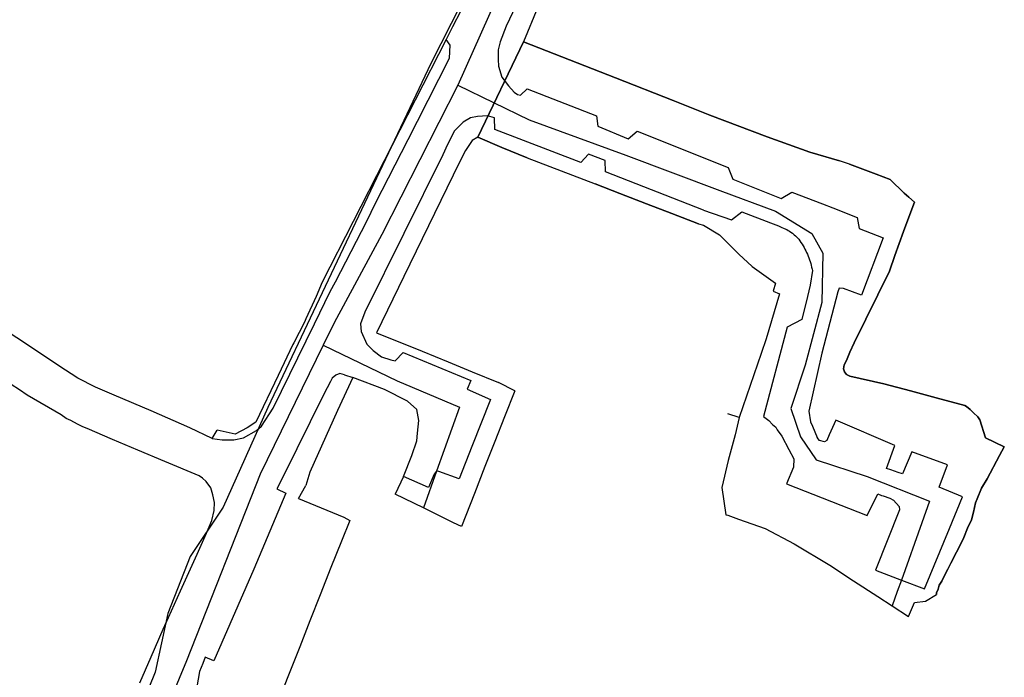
# Model space of a CAD drawing. Extents: x 166506 to 171543, y 332500 to 338212.
# Tile 86 of 139: x 169752 to 169947, y 335315 to 335445. Entities that reach past the tile are written whole.
import ezdxf

# ---------------------------------------------------------------- set-up
doc = ezdxf.new("R2010")
doc.units = 0
doc.header["$MEASUREMENT"] = 0
doc.layers.add('IRISH_OS_1000S_FEATURE', color=252, linetype='CONTINUOUS')
doc.layers.add('UNDERGROUND_ROUTE', color=1, linetype='CONTINUOUS')

msp = doc.modelspace()

# ---------------------------------------------------------------- linework, layer by layer
at = {"layer": 'IRISH_OS_1000S_FEATURE', "color": 9}
for points in [[(169862.419, 335488.854), (169852.846, 335462.917), (169839.03, 335431.969)], [(169850.555, 335447.669), (169848.602, 335443.653), (169847.452, 335440.556), (169847.027, 335438.997), (169847.021, 335437.076), (169847.136, 335435.755), (169847.79, 335433.613)], [(169854.896, 335447.455), (169852.053, 335440.58)], [(169839.648, 335446.703), (169838.027, 335443.53)], [(169838.027, 335443.53), (169836.737, 335441.004)], [(169790.385, 335362.03), (169792.385, 335361.783), (169794.706, 335361.776), (169796.588, 335362.19), (169799.173, 335363.662), (169800.176, 335364.52), (169802.488, 335368.073), (169810.664, 335384.773), (169813.805, 335391.186), (169814.831, 335393.083), (169821.011, 335405.107), (169822.783, 335408.663), (169829.225, 335421.267), (169831.077, 335424.902), (169837.378, 335437.347), (169837.526, 335439.947), (169836.737, 335441.004)], [(169836.737, 335441.004), (169812.21, 335392.991), (169810.995, 335390.194), (169808.986, 335385.779)], [(169843.051, 335421.704), (169852.053, 335440.58)], [(169852.053, 335440.58), (169870.297, 335433.442), (169881.687, 335428.964), (169888.98, 335426.04), (169900.35, 335421.763), (169908.763, 335418.715), (169914.64, 335417.016)], [(169847.79, 335433.613), (169849.125, 335431.868), (169850.241, 335430.584), (169850.86, 335430.122), (169851.48, 335430.02), (169852.784, 335431.275), (169866.512, 335425.911), (169866.765, 335423.85), (169872.78, 335421.39), (169874.565, 335422.885), (169892.608, 335415.685), (169893.502, 335413.422), (169903.086, 335409.538)], [(169839.03, 335431.969), (169823.982, 335402.434), (169814.545, 335384.961), (169812.394, 335380.552)], [(169839.03, 335431.969), (169853.165, 335425.153), (169872.348, 335418.165), (169890.939, 335411.127), (169901.984, 335407.073), (169909.154, 335402.606), (169911.321, 335398.753), (169911.15, 335388.978), (169907.83, 335376.584), (169905.022, 335368.03), (169906.899, 335362.406), (169910.012, 335357.851), (169920.125, 335354.538), (169932.444, 335349.685), (169930.939, 335345.352), (169926.893, 335334.038)], [(169887.7, 335407.278), (169868.318, 335414.822), (169868.265, 335417.063), (169864.947, 335418.313), (169863.422, 335416.718), (169846.377, 335423.194), (169846.344, 335425.534), (169844.965, 335425.919), (169842.984, 335425.765), (169841.562, 335425.53), (169840.119, 335424.674), (169838.373, 335422.959), (169837.024, 335420.262), (169836.077, 335418.224), (169820.634, 335387.063), (169819.787, 335384.785), (169819.902, 335383.264), (169821.054, 335380.7), (169822.311, 335379.495), (169823.927, 335378.249), (169825.766, 335377.603), (169826.626, 335377.441), (169828.252, 335379.096), (169841.638, 335373.532)], [(169843.051, 335421.704), (169841.928, 335421.047), (169840.562, 335419.051), (169839.293, 335416.594), (169828.379, 335394.101)], [(169847.766, 335419.688), (169843.051, 335421.704)], [(169852.821, 335417.631), (169847.766, 335419.688)], [(169852.821, 335417.631), (169866.269, 335412.467)], [(169916.658, 335416.35), (169914.64, 335417.016)], [(169916.658, 335416.35), (169921.874, 335414.373), (169924.672, 335413.303), (169927.464, 335410.594), (169928.382, 335409.831)], [(169871.152, 335410.57), (169866.269, 335412.467)], [(169876.413, 335408.527), (169871.152, 335410.57)], [(169903.086, 335409.538), (169905.217, 335410.824), (169911.28, 335408.481)], [(169929.509, 335408.818), (169928.382, 335409.831)], [(169881.464, 335406.566), (169876.413, 335408.527)], [(169911.28, 335408.481), (169913.297, 335407.702)], [(169929.509, 335408.818), (169928.148, 335405.35), (169927.32, 335403.052), (169925.584, 335398.256), (169924.554, 335395.158)], [(169886.731, 335404.52), (169881.464, 335406.566)], [(169887.7, 335407.278), (169893.236, 335405.364), (169895.332, 335406.9), (169900.989, 335404.732), (169902.58, 335404.139), (169903.084, 335403.887), (169903.693, 335403.626)], [(169913.297, 335407.702), (169918.166, 335405.82), (169918.559, 335403.64), (169923.295, 335401.784), (169919.018, 335390.414), (169915.44, 335391.725), (169914.58, 335391.788)], [(169886.731, 335404.52), (169887.718, 335404.315), (169890.851, 335402.342), (169893.243, 335399.972), (169894.738, 335398.546), (169897.37, 335396.135), (169901.939, 335392.836)], [(169905.312, 335402.707), (169905.7, 335402.393), (169905.934, 335402.181), (169906.158, 335401.959), (169906.372, 335401.728), (169906.576, 335401.486), (169906.794, 335401.191), (169907.013, 335400.874), (169907.222, 335400.552), (169907.423, 335400.225), (169907.615, 335399.893), (169907.799, 335399.555), (169907.973, 335399.213), (169908.139, 335398.867), (169908.296, 335398.516), (169908.444, 335398.162), (169908.582, 335397.803), (169908.711, 335397.442), (169908.831, 335397.077), (169908.941, 335396.707), (169909.041, 335396.337), (169909.132, 335395.964), (169909.214, 335395.589), (169909.268, 335395.306), (169908.816, 335392.398), (169908.312, 335390.169), (169907.167, 335385.629), (169904.252, 335384.08), (169899.582, 335366.417), (169900.675, 335365.655), (169901.409, 335364.847), (169902.039, 335364.277), (169902.327, 335363.802), (169903.208, 335362.496), (169904.616, 335359.869)], [(169903.693, 335403.626), (169904.186, 335403.403), (169904.473, 335403.252), (169904.753, 335403.088), (169905.026, 335402.912), (169905.312, 335402.707)], [(169924.554, 335395.158), (169917.547, 335381.015), (169916.661, 335379.177), (169916.016, 335377.519), (169915.573, 335376.66), (169915.43, 335375.82), (169915.629, 335375.259), (169916.047, 335374.698), (169916.666, 335374.396), (169923.444, 335372.873)], [(169828.379, 335394.101), (169822.982, 335382.994), (169831.98, 335379.321)], [(169901.939, 335392.836), (169901.484, 335391.23)], [(169901.484, 335391.23), (169902.771, 335390.672), (169900.124, 335381.77)], [(169914.58, 335391.788), (169914.318, 335391.069), (169911.179, 335378.935), (169908.602, 335367.439), (169908.875, 335365.377), (169909.293, 335364.476)], [(169790.385, 335362.03), (169785.97, 335364.164), (169778.338, 335367.509), (169770.966, 335370.614), (169767.33, 335372.226), (169763.774, 335373.977), (169760.02, 335376.47), (169753.811, 335380.591), (169747.402, 335384.753)], [(169808.986, 335385.779), (169808.664, 335385.08), (169806.57, 335380.986)], [(169806.409, 335380.649), (169803.474, 335374.524)], [(169806.57, 335380.986), (169806.409, 335380.649)], [(169900.124, 335381.77), (169899.154, 335378.852), (169894.793, 335366.222)], [(169812.394, 335380.552), (169799.944, 335355.027)], [(169812.394, 335380.552), (169827.066, 335373.501), (169839.391, 335368.23), (169834.84, 335355.567)], [(169831.98, 335379.321), (169837.133, 335377.218)], [(169837.133, 335377.218), (169841.924, 335375.262)], [(169753.8, 335370.668), (169752.243, 335371.693), (169750.586, 335372.739), (169749.228, 335373.703), (169748.35, 335374.346), (169747.172, 335375.15)], [(169816.634, 335374.651), (169815.714, 335374.894), (169814.873, 335374.597), (169814.191, 335373.979), (169813.829, 335373.32), (169812.52, 335370.863), (169804.466, 335354.543)], [(169841.924, 335375.262), (169847.139, 335373.134)], [(169803.474, 335374.524), (169799.038, 335365.263), (169797.314, 335364.168), (169794.99, 335362.935), (169791.371, 335363.687)], [(169818.273, 335374.166), (169815.231, 335367.593), (169809.731, 335355.366), (169808.973, 335352.789)], [(169816.634, 335374.651), (169818.273, 335374.166)], [(169828.314, 335354.548), (169829.968, 335358.704), (169830.937, 335361.601), (169831.102, 335363.102), (169831.33, 335365.622), (169830.957, 335367.824), (169829.061, 335369.43), (169824.527, 335371.765), (169818.273, 335374.166)], [(169841.638, 335373.532), (169840.893, 335371.814), (169845.527, 335369.758), (169841.839, 335360.462), (169839.296, 335354.053), (169835.3, 335355.546), (169834.84, 335355.567)], [(169850.315, 335371.524), (169847.139, 335373.134)], [(169923.444, 335372.873), (169928.681, 335371.517)], [(169850.315, 335371.524), (169848.286, 335366.353)], [(169928.681, 335371.517), (169933.798, 335370.1)], [(169760.51, 335366.725), (169753.8, 335370.668)], [(169933.798, 335370.1), (169939.435, 335368.562)], [(169894.793, 335366.222), (169892.523, 335366.919)], [(169939.435, 335368.562), (169939.795, 335368.421), (169940.534, 335367.818), (169941.212, 335367.136), (169942.069, 335366.333), (169942.468, 335365.772)], [(169765.623, 335364.048), (169764.824, 335364.371), (169763.745, 335364.915), (169762.387, 335365.639), (169761.468, 335366.042), (169760.51, 335366.725)], [(169848.286, 335366.353), (169846.356, 335361.435)], [(169894.793, 335366.222), (169893.962, 335362.783)], [(169924.8, 335355.852), (169923.931, 335356.147), (169925.606, 335360.703), (169913.898, 335365.662), (169912.608, 335362.765), (169912.105, 335361.646), (169911.664, 335361.407), (169910.704, 335361.65), (169910.206, 335362.272)], [(169942.468, 335365.772), (169943.531, 335362.216), (169947.284, 335360.399), (169946.347, 335358.677)], [(169770.691, 335361.889), (169765.623, 335364.048)], [(169790.385, 335362.03), (169791.371, 335363.687)], [(169909.293, 335364.476), (169910.206, 335362.272)], [(169775.706, 335359.753), (169770.691, 335361.889)], [(169846.356, 335361.435), (169844.416, 335356.486)], [(169893.962, 335362.783), (169892.593, 335357.681)], [(169781.048, 335357.478), (169775.706, 335359.753)], [(169904.616, 335359.869), (169905.606, 335358.021)], [(169938.998, 335350.497), (169934.403, 335352.432), (169936.037, 335356.829), (169928.963, 335359.412), (169927.149, 335355.056), (169926.25, 335355.361)], [(169781.791, 335326.625), (169784.168, 335331.919), (169787.432, 335339.171), (169789.266, 335343.307), (169790.334, 335345.824), (169790.8, 335347.824), (169790.865, 335349.404), (169790.57, 335350.925), (169790.114, 335352.307), (169789.218, 335353.55), (169788.52, 335354.213), (169787.801, 335354.675), (169781.048, 335357.478)], [(169892.593, 335357.681), (169891.325, 335352.381)], [(169905.606, 335358.021), (169905.506, 335356.405), (169904.175, 335353.108), (169920.141, 335346.836), (169922.235, 335351.11), (169922.974, 335350.788), (169923.29, 335350.679)], [(169946.347, 335358.677), (169943.891, 335354.083)], [(169834.84, 335355.567), (169834.378, 335355.029), (169833.229, 335352.371), (169828.314, 335354.548)], [(169834.84, 335355.567), (169832.233, 335348.313)], [(169844.416, 335356.486), (169842.341, 335351.205)], [(169926.25, 335355.361), (169924.8, 335355.852)], [(169799.944, 335355.027), (169785.305, 335318.051), (169778.701, 335302.129)], [(169804.466, 335354.543), (169803.218, 335352.106), (169805.016, 335351.24), (169798.626, 335336.175), (169790.747, 335318.074), (169789.008, 335318.78), (169788.544, 335317.521), (169787.879, 335315.962), (169787.389, 335312.883)], [(169828.314, 335354.548), (169826.643, 335351.032)], [(169943.891, 335354.083), (169942.785, 335352.226), (169941.898, 335350.128), (169941.576, 335349.309), (169941.19, 335347.469), (169940.805, 335345.93)], [(169807.534, 335350.192), (169808.973, 335352.789)], [(169891.325, 335352.381), (169892.112, 335346.964)], [(169807.534, 335350.192), (169816.485, 335346.482)], [(169832.233, 335348.313), (169826.643, 335351.032)], [(169842.341, 335351.205), (169839.767, 335344.648)], [(169924.613, 335350.223), (169925.372, 335349.84), (169926.488, 335348.576), (169926.506, 335347.916), (169921.767, 335335.987), (169926.893, 335334.038)], [(169923.29, 335350.679), (169924.613, 335350.223)], [(169936.414, 335344.241), (169938.998, 335350.497)], [(169838.222, 335345.4), (169832.233, 335348.313)], [(169817.663, 335345.798), (169816.038, 335341.751)], [(169816.485, 335346.482), (169817.663, 335345.798)], [(169892.112, 335346.964), (169892.532, 335346.903), (169894.65, 335346.076)], [(169894.65, 335346.076), (169899.926, 335344.258)], [(169940.805, 335345.93), (169940.019, 335344.292), (169939.253, 335342.434), (169938.769, 335341.335)], [(169839.767, 335344.648), (169838.222, 335345.4)], [(169899.926, 335344.258), (169905.658, 335341.219)], [(169931.479, 335332.295), (169936.414, 335344.241)], [(169816.038, 335341.751), (169813.935, 335336.509)], [(169905.658, 335341.219), (169912.727, 335336.956)], [(169938.769, 335341.335), (169937.844, 335339.575), (169936.696, 335337.36), (169936.132, 335336.202)], [(169813.935, 335336.509), (169811.81, 335331.127)], [(169912.727, 335336.956), (169917.419, 335333.86)], [(169936.132, 335336.202), (169935.589, 335335.203), (169934.905, 335333.845), (169934.402, 335333.006), (169934.159, 335332.267), (169933.877, 335331.527), (169933.836, 335331.187)], [(169917.419, 335333.86), (169922.251, 335330.784)], [(169926.893, 335334.038), (169926.09, 335331.792)], [(169926.893, 335334.038), (169931.479, 335332.295)], [(169811.81, 335331.127), (169809.776, 335325.977)], [(169922.251, 335330.784), (169925.07, 335328.941)], [(169926.09, 335331.792), (169925.07, 335328.941)], [(169929.529, 335329.58), (169931.691, 335329.873)], [(169931.691, 335329.873), (169933.836, 335331.187)], [(169925.07, 335328.941), (169928.28, 335326.843)], [(169928.28, 335326.843), (169929.529, 335329.58)], [(169780.723, 335324.307), (169781.791, 335326.625)], [(169809.776, 335325.977), (169807.74, 335320.822)], [(169778.345, 335318.853), (169780.723, 335324.307)], [(169807.74, 335320.822), (169805.661, 335315.559)], [(169776.088, 335313.699), (169778.345, 335318.853)], [(169805.661, 335315.559), (169802.034, 335306.374)]]:
    msp.add_lwpolyline(points, dxfattribs=at)
msp.add_lwpolyline([(169847.766, 335419.688), (169852.821, 335417.631), (169866.269, 335412.467), (169871.152, 335410.57), (169876.413, 335408.527), (169881.464, 335406.566), (169886.731, 335404.52), (169887.718, 335404.315), (169890.851, 335402.342), (169893.243, 335399.972), (169894.738, 335398.546), (169897.37, 335396.135), (169901.939, 335392.836), (169901.484, 335391.23), (169902.771, 335390.672), (169900.124, 335381.77), (169899.154, 335378.852), (169894.793, 335366.222), (169893.962, 335362.783), (169892.593, 335357.681), (169891.325, 335352.381), (169892.112, 335346.964), (169892.532, 335346.903), (169894.65, 335346.076), (169899.926, 335344.258), (169905.658, 335341.219), (169912.727, 335336.956), (169917.419, 335333.86), (169922.251, 335330.784), (169925.07, 335328.941), (169928.28, 335326.843), (169929.529, 335329.58), (169931.691, 335329.873), (169933.836, 335331.187), (169933.877, 335331.527), (169934.159, 335332.267), (169934.402, 335333.006), (169934.905, 335333.845), (169935.589, 335335.203), (169936.132, 335336.202), (169936.696, 335337.36), (169937.844, 335339.575), (169938.769, 335341.335), (169939.253, 335342.434), (169940.019, 335344.292), (169940.805, 335345.93), (169941.19, 335347.469), (169941.576, 335349.309), (169941.898, 335350.128), (169942.785, 335352.226), (169943.891, 335354.083), (169946.347, 335358.677), (169947.284, 335360.399), (169943.531, 335362.216), (169942.468, 335365.772), (169942.069, 335366.333), (169941.212, 335367.136), (169940.534, 335367.818), (169939.795, 335368.421), (169939.435, 335368.562), (169933.798, 335370.1), (169928.681, 335371.517), (169923.444, 335372.873), (169916.666, 335374.396), (169916.047, 335374.698), (169915.629, 335375.259), (169915.43, 335375.82), (169915.573, 335376.66), (169916.016, 335377.519), (169916.661, 335379.177), (169917.547, 335381.015), (169924.554, 335395.158), (169925.584, 335398.256), (169927.32, 335403.052), (169928.148, 335405.35), (169929.509, 335408.818), (169928.382, 335409.831), (169927.464, 335410.594), (169924.672, 335413.303), (169921.874, 335414.373), (169916.658, 335416.35), (169914.64, 335417.016), (169908.763, 335418.715), (169900.35, 335421.763), (169888.98, 335426.04), (169881.687, 335428.964), (169870.297, 335433.442), (169852.053, 335440.58), (169843.051, 335421.704), (169847.766, 335419.688)], close=True, dxfattribs=at)
at = {"layer": 'UNDERGROUND_ROUTE'}
msp.add_lwpolyline([(169843.758, 335456.065), (169833.717, 335436.298), (169801.4, 335368.212), (169792.615, 335348.445), (169786.026, 335338.718), (169781.633, 335327.423), (169779.123, 335315.814), (169765.945, 335283.183), (169759.356, 335253.375), (169753.708, 335221.372), (169749.002, 335210.39), (169745.237, 335193.133), (169737.393, 335168.974), (169725.47, 335149.207), (169718.881, 335139.794), (169710.723, 335129.754), (169689.074, 335100.26), (169671.189, 335078.924), (169663.973, 335069.825)], dxfattribs=at)

doc.saveas('drawing.dxf')
